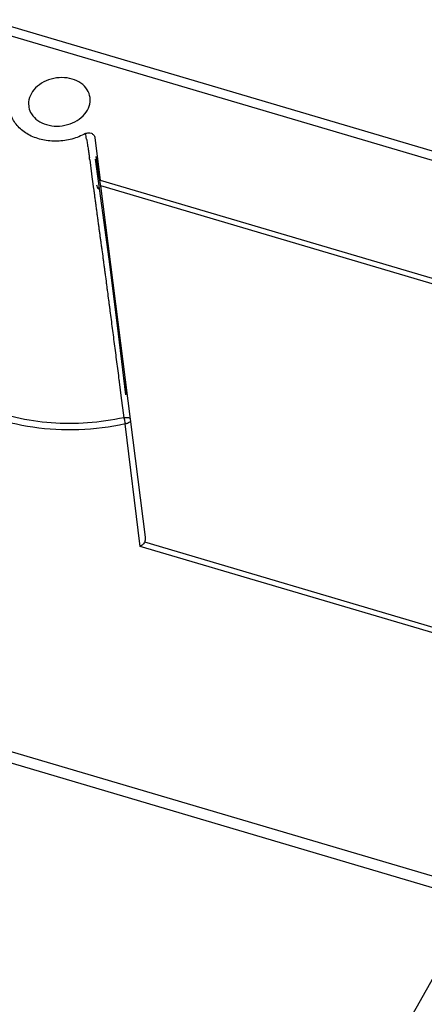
# Model space of a CAD drawing. Header units: inches. Extents: x 3951 to 6642, y -813 to 1217.
# Tile 15 of 33: x 5347 to 5384, y -35 to 55. Entities that reach past the tile are written whole.
import ezdxf

# ---------------------------------------------------------------- set-up
doc = ezdxf.new("R2010")
doc.units = ezdxf.units.IN
doc.header["$LTSCALE"] = 7.600000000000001
doc.header["$MEASUREMENT"] = 0
doc.layers.get('0').update_dxf_attribs({"linetype": 'CONTINUOUS'})

msp = doc.modelspace()

# ---------------------------------------------------------------- linework, layer by layer
at = {"color": 7, "linetype": 'Continuous'}
for p, q in [((5138.991317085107, 116.1877361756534), (5415.607204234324, 34.4044783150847)), ((5138.805917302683, 115.3957702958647), (5415.714101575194, 33.52609292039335)), ((5354.12345836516, 44.65505489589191), (5354.600088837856, 40.7701828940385)), ((5353.640487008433, 42.63338276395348), (5353.810006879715, 41.35826560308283)), ((5354.146095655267, 42.70841356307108), (5355.398334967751, 33.5247006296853)), ((5354.194735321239, 42.92989084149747), (5354.297432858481, 42.30145943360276)), ((5354.297432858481, 42.30145943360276), (5354.543371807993, 40.7498486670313)), ((5353.810006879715, 41.35826560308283), (5353.881550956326, 40.82051734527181)), ((5353.881550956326, 40.82051734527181), (5353.900641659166, 40.67754838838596)), ((5353.900641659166, 40.67754838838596), (5353.971606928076, 40.1475696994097)), ((5354.543371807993, 40.7498486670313), (5354.653059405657, 40.04289681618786)), ((5354.600088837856, 40.7701828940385), (5401.409585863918, 26.93065543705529)), ((5358.754448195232, 8.037578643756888), (5354.666407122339, 40.23959012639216)), ((5401.012802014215, 26.53698177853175), (5354.666407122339, 40.23959012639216)), ((5355.398334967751, 33.5247006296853), (5356.16688509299, 27.45336685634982)), ((5356.16688509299, 27.45336685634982), (5356.932686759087, 21.09951832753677)), ((5356.819255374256, 22.98099359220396), (5357.008116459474, 21.10438512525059)), ((5356.344529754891, 22.27297561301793), (5356.506628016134, 21.0385461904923)), ((5356.506628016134, 21.0385461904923), (5356.777900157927, 18.98693790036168)), ((5358.280513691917, 7.184117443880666), (5356.902520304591, 18.41572816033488)), ((5385.144940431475, -0.2475369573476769), (5358.681031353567, 7.576687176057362)), ((5385.21509030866, -0.7792625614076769), (5358.280513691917, 7.184117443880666)), ((5332.802621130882, -7.579872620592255), (5389.603172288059, -24.37331919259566)), ((5332.972102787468, -8.6881330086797), (5389.093561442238, -25.2808015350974)), ((5389.603172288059, -24.37331919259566), (5368.933016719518, -61.1814078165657))]:
    msp.add_line(p, q, dxfattribs=at)
for centre, radius, start, end in [((5318.635465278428, 38.59233295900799), 35.22316881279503, 9.7236923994, 10.5469460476), ((5257.520845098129, 29.55904369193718), 97.00476227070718, 7.7459207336, 7.8711469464)]:
    msp.add_arc(centre, radius, start, end, dxfattribs=at)
msp.add_ellipse((5354.647976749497, 40.40771095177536), major_axis=(0.06253200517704, -0.5106512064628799), ratio=0.7460238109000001, start_param=-1.5359003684, end_param=-0.6632357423, dxfattribs=at)
for points, start_tangent, end_tangent in [([(5352.033226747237, 50.03844782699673), (5351.083425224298, 50.17230079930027), (5350.106628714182, 50.03793693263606), (5349.220653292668, 49.6515624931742), (5348.532360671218, 49.05977994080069), (5348.124769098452, 48.33396698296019), (5348.047040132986, 47.56166737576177), (5348.063943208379, 47.45369205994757)], (-0.958965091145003, 0.2835241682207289), (0.18678195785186, -0.9824013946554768)), ([(5353.670235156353, 48.35071787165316), (5353.410678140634, 49.06107356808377), (5352.841473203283, 49.65252265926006), (5352.033226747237, 50.03844782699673)], (-0.1313424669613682, 0.9913370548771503), (-0.9589650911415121, 0.2835241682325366)), ([(5353.262778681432, 45.03947745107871), (5352.015039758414, 44.54326225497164), (5350.665933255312, 44.34579991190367), (5349.333818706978, 44.46441409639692), (5348.1355651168, 44.88869855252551), (5347.176297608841, 45.58142997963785), (5346.540174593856, 46.48183369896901), (5346.28300438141, 47.51091553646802), (5346.427349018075, 48.57839213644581)], (-0.8776564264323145, -0.4792903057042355), (0.3097638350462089, 0.9508135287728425)), ([(5349.686000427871, 45.85865759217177), (5350.635801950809, 45.724804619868), (5351.612598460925, 45.8591684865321), (5352.498573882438, 46.24554292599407), (5353.186866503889, 46.83732547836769), (5353.594458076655, 47.56313843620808), (5353.672187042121, 48.33543804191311), (5353.670235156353, 48.35071787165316)], (0.9589650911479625, -0.2835241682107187), (-0.1313424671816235, 0.9913370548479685)), ([(5348.063943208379, 47.45369205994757), (5348.308549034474, 46.8360318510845), (5348.877753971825, 46.24458275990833), (5349.686000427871, 45.85865759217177)], (0.1867819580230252, -0.9824013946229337), (0.9589650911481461, -0.2835241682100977)), ([(5353.262778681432, 45.03947745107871), (5353.530019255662, 45.1151824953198), (5353.792880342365, 45.06781305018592), (5354.009098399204, 44.90828789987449), (5354.12345836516, 44.65505489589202)], (0.8803894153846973, 0.4742514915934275), (0.1350810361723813, -0.9908345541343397)), ([(5353.352607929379, 44.54141922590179), (5353.381306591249, 44.37169120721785), (5353.417780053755, 44.14945442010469), (5353.487132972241, 43.70599603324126), (5353.520212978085, 43.48487146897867), (5353.552283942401, 43.26483332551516), (5353.611682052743, 42.84343139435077)], (0.168926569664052, -0.9856286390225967), (0.136951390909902, -0.990577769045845)), ([(5353.971606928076, 40.1475696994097), (5354.010201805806, 39.86011380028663), (5354.065404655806, 39.44960493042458), (5354.120136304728, 39.04301211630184), (5354.147347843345, 38.8408836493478), (5354.174423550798, 38.6397258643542), (5354.228069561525, 38.24089414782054), (5354.281163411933, 37.84571087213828), (5354.333994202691, 37.45289669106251), (5354.386676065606, 37.06267254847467), (5354.439254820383, 36.67476711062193), (5354.491771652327, 36.28850093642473), (5354.51801519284, 36.09580372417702), (5354.544214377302, 35.90360462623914), (5354.596442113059, 35.52080729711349), (5354.648485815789, 35.13948876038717), (5354.700388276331, 34.75892857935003), (5354.72629990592, 34.56870563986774), (5354.752157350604, 34.37867124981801), (5354.855028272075, 33.61954541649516), (5354.90624705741, 33.23923185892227), (5354.957429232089, 32.85771950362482), (5355.008552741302, 32.47538856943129), (5355.059641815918, 32.09225982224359), (5355.162025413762, 31.32177198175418), (5355.213392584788, 30.93389595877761), (5355.264812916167, 30.54477584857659), (5355.367808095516, 29.76288757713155), (5355.419472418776, 29.36945155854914), (5355.471292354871, 28.97406795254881), (5355.575280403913, 28.17866187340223), (5355.679604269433, 27.37854235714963), (5355.784503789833, 26.57240720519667), (5355.890035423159, 25.76039220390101), (5356.103267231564, 24.12032317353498), (5356.211756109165, 23.28827604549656), (5356.321506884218, 22.44877215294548), (5356.344529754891, 22.27297561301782)], (0.132962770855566, -0.9911210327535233), (0.1298952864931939, -0.9915277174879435)), ([(5356.777315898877, 18.9868602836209), (5353.444184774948, 18.50956257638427), (5350.105768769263, 18.51356867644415), (5346.871625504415, 18.99462586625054), (5343.848573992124, 19.93684553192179), (5341.136510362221, 21.30906908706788)], (-0.9772838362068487, -0.2119346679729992), (-0.8488041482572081, 0.5287074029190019)), ([(5356.902520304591, 18.41572816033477), (5352.653854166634, 17.88563424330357), (5348.437550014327, 18.10970299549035), (5344.467150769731, 19.07657549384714), (5340.946455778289, 20.73562685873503)], (-0.9781170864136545, -0.2080551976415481), (-0.8543164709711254, 0.5197531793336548)), ([(5356.780233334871, 18.98608084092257), (5356.816954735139, 18.78751301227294), (5356.860892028, 18.58963528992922), (5356.903371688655, 18.41584567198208)], (0.1321973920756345, -0.9912234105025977), (0.2368588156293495, -0.9715440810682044)), ([(5357.371794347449, 18.92919712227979), (5357.220395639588, 18.97012957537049), (5357.003676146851, 18.98298079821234), (5356.780233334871, 18.98608084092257)], (-0.8394592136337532, 0.543422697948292), (-0.998982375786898, 0.0451022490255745)), ([(5357.410879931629, 18.73372595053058), (5357.374769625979, 18.66378883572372), (5357.183107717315, 18.50331009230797), (5356.902520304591, 18.41572816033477)], (-0.3529476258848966, -0.9356430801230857), (-0.990671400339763, -0.1362724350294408)), ([(5358.67926800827, 7.577208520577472), (5358.578328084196, 7.437750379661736), (5358.442252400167, 7.302992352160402), (5358.280513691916, 7.18411744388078)], (-0.5768256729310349, -0.8168672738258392), (-0.8493922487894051, -0.5277620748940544)), ([(5358.681031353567, 7.576687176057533), (5358.737471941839, 7.708775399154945), (5358.761711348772, 7.865474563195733), (5358.755029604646, 8.032923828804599)], (0.5768256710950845, 0.8168672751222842), (-0.1219372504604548, 0.9925378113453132))]:
    msp.add_spline(points, degree=3, dxfattribs=dict(at, start_tangent=start_tangent, end_tangent=end_tangent))

doc.saveas('drawing.dxf')
